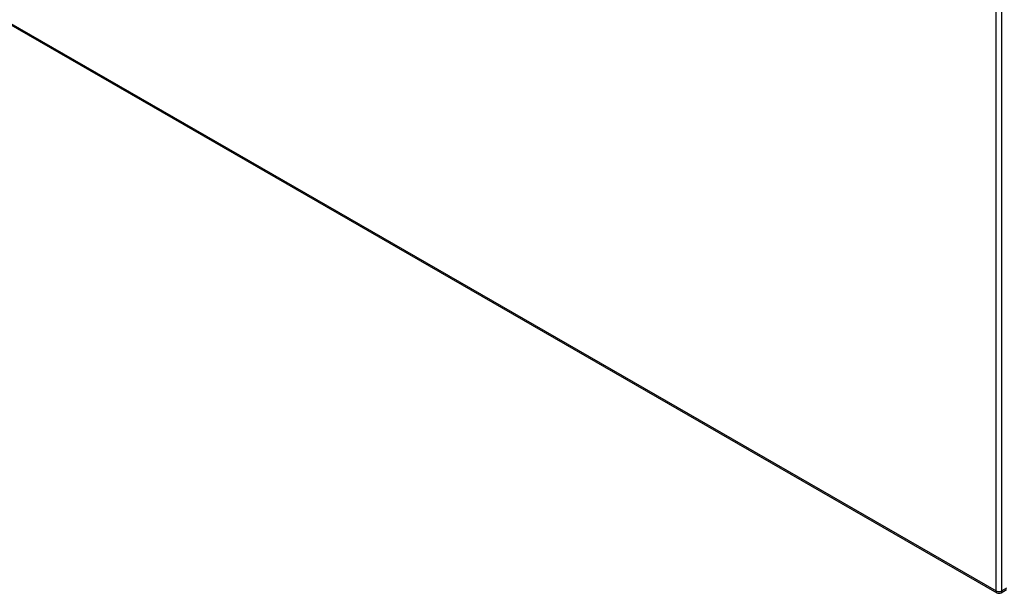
# Model space of a CAD drawing. Header units: inches. Extents: x 532.5 to 626.4, y 205.4 to 289.5.
# Tile 2 of 92: x 555.8 to 579.1, y 232.3 to 245.9. Entities that reach past the tile are written whole.
import ezdxf

# ---------------------------------------------------------------- set-up
doc = ezdxf.new("R2010")
doc.units = ezdxf.units.IN
doc.header["$MEASUREMENT"] = 0
doc.layers.add('Visible Edges(ANSI)', color=7, linetype='Continuous', lineweight=25)
doc.layers.add('Visible Tangent Edges(ANSI)', color=7, linetype='Continuous', lineweight=25)

msp = doc.modelspace()

# ---------------------------------------------------------------- linework, layer by layer
at = {"layer": 'Visible Edges(ANSI)'}
for p, q in [((532.501, 259.004), (578.891, 232.29)), ((578.99, 232.29), (579.121, 232.365))]:
    msp.add_line(p, q, dxfattribs=at)
msp.add_arc((578.94, 232.376), 0.099, 240.064, 299.936, dxfattribs=at)
at = {"layer": 'Visible Tangent Edges(ANSI)'}
for p, q in [((578.87, 232.335), (578.87, 262.356)), ((579.01, 232.335), (579.01, 262.356)), ((532.48, 259.05), (578.87, 232.335)), ((579.121, 232.399), (579.01, 232.335))]:
    msp.add_line(p, q, dxfattribs=at)
for major_axis, ratio, start_param, end_param in [((-0.0494, -0.0858), 0.578093, 5.495853, 6.283185), ((0.099, 0), 0.575862, 3.926991, 5.497787), ((0.0494, -0.0858), 0.578093, 0, 0.787332)]:
    msp.add_ellipse((578.94, 232.376), major_axis=major_axis, ratio=ratio, start_param=start_param, end_param=end_param, dxfattribs=at)

doc.saveas('drawing.dxf')
